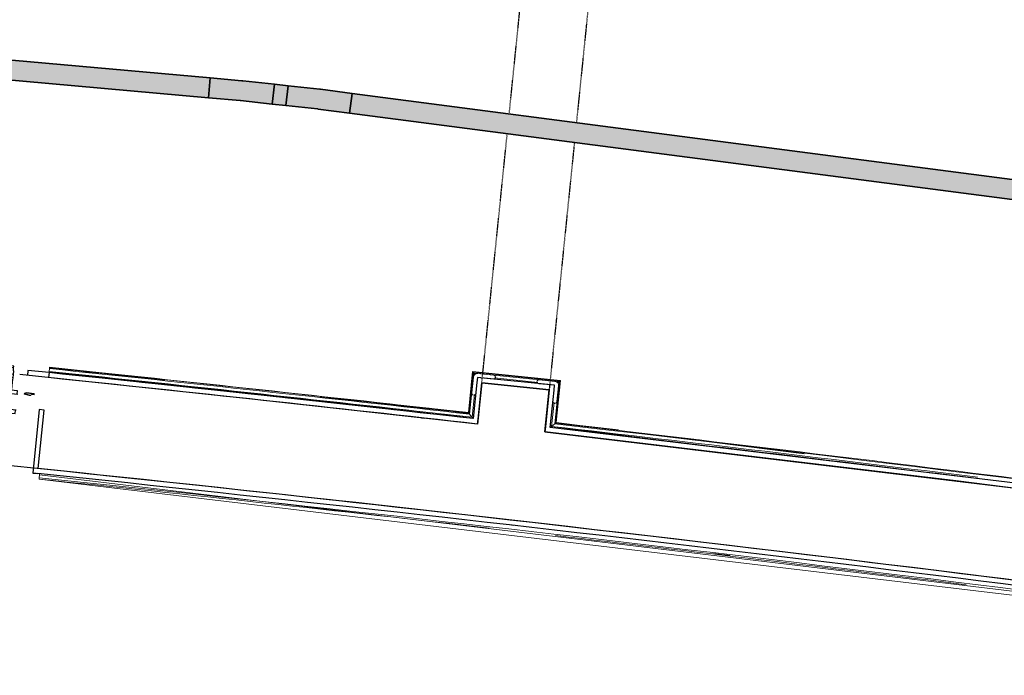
# Model space of a CAD drawing. Header units: millimetres. Extents: x 1909 to 61055, y -36590 to 14615.
# Tile 17 of 42: x 32303 to 34776, y -24110 to -22464. Entities that reach past the tile are written whole.
import ezdxf

# ---------------------------------------------------------------- set-up
doc = ezdxf.new("R2010")
doc.units = ezdxf.units.MM
doc.linetypes.add('Tiret', pattern=[2.5, 1.25, -1.25])
doc.linetypes.add('Tiret_2_', pattern=[2.5, 1.25, -1.25])
for name, color, linetype, lineweight in [('A-DETL-GENF', 7, 'Continuous', 18), ('A-DOOR', 7, 'Continuous', 25), ('A-FLOR', 7, 'Continuous', 25), ('A-FLOR-HRAL', 7, 'Continuous', 18), ('A-WALL', 7, 'Continuous', 25), ('CDC ELE', 7, 'Continuous', 18), ('I-WALL', 7, 'Continuous', 25), ('Q-SPCQ', 7, 'Continuous', 18)]:
    doc.layers.add(name, color=color, linetype=linetype, lineweight=lineweight)
doc.layers.add('A-DOOR-HDLN', color=5, linetype='Tiret', lineweight=25, true_color=0x0000ff)

# ---------------------------------------------------------------- blocks, each defined once
blk = doc.blocks.new('PRT_SIMPLE_HUI_58x68x48 - PRT_BOIS_1V_930x2040x40-V3-2021_015_1111_DCE_1_50_N0 FINI_SSI_CDC')
at = {"layer": 'A-DETL-GENF', "lineweight": 25}
h = blk.add_hatch(color=256, dxfattribs=at)
h.paths.add_polyline_path([(-500.5, 14.5), (-500.4, 13.2), (-495.8, 13.2), (-485.1, 11.7), (-483.8, 9.7), (-483.8, 12.8), (-496.2, 14.5)])
h.paths.add_polyline_path([(-508.5, 11.5), (-508.5, 8), (-488.5, 8), (-483.8, 9.7), (-485.1, 10.6), (-488.7, 9.3), (-505.2, 9.3), (-505.2, 10.2), (-502, 10.6), (-502, 11.5), (-505.5, 11.5)])
h = blk.add_hatch(color=256, dxfattribs=at)
h.paths.add_polyline_path([(426, 14.5), (413.8, 12.8), (414.4, 10.5), (415.3, 11.7), (430.1, 13.2), (430.5, 13.6), (430, 14.5)])
h.paths.add_polyline_path([(415.1, 10.6), (413.8, 9.7), (418.9, 8), (438.5, 8), (438.5, 11.5), (432, 11.5), (432.1, 10.2), (435.2, 10.2), (435.2, 9.3), (418.4, 9.4), (415.2, 10.6)])
at = {"layer": 'A-DETL-GENF'}
for p, q in [((-508.5, 11.5), (-502, 11.5)), ((-508.5, 8), (-508.5, 11.5)), ((-488.5, 8), (-508.5, 8)), ((-505.2, 10.2), (-505.2, 9.3)), ((-502, 10.2), (-505.2, 10.2)), ((-505.2, 9.3), (-488.7, 9.3)), ((-502, 11.5), (-502, 10.2)), ((-500.5, 14.5), (-496, 14.5)), ((-500.5, 13.2), (-500.5, 14.5)), ((-496.1, 13.2), (-500.5, 13.2)), ((-485.1, 11.7), (-496.1, 13.2)), ((-496, 14.5), (-483.8, 12.8)), ((-488.7, 9.3), (-485.1, 10.6)), ((-483.8, 9.7), (-488.5, 8)), ((-485.1, 10.6), (-485.1, 11.7)), ((-483.8, 12.8), (-483.8, 9.7)), ((413.8, 12.8), (426, 14.5)), ((413.8, 9.7), (413.8, 12.8)), ((418.5, 8), (413.8, 9.7)), ((426.1, 13.2), (415.1, 11.7)), ((415.1, 11.7), (415.1, 10.6)), ((415.1, 10.6), (418.7, 9.3)), ((438.5, 8), (418.5, 8)), ((418.7, 9.3), (435.2, 9.3)), ((426, 14.5), (430.5, 14.5)), ((430.5, 13.2), (426.1, 13.2)), ((430.5, 14.5), (430.5, 13.2)), ((432, 11.5), (438.5, 11.5)), ((432, 10.2), (432, 11.5)), ((435.2, 10.2), (432, 10.2)), ((435.2, 9.3), (435.2, 10.2)), ((438.5, 11.5), (438.5, 8))]:
    blk.add_line(p, q, dxfattribs=at)
at = {"layer": 'A-DOOR'}
for p, q in [((417, 54.5), (417, 977.5)), ((-427.1, 124), (-450.6, 124)), ((-450.6, 124), (-450.6, 123.5)), ((-319.6, 124), (-427.1, 124)), ((-427.1, 124), (-427.1, 123.5)), ((-427.1, 123.5), (-427.1, 124)), ((-319.6, 123.5), (-319.6, 124)), ((-450.6, 123.5), (-450.6, 119.4)), ((-427.1, 123.5), (-450.6, 123.5)), ((-450.6, 119.4), (-450.6, 112.3)), ((-427.1, 119.4), (-450.6, 119.4)), ((-450.6, 103), (-450.6, 112.3)), ((-450.6, 94.6), (-450.6, 103)), ((-427.1, 103), (-450.6, 103)), ((-427.1, 123.5), (-427.1, 119.4)), ((-319.6, 123.5), (-427.1, 123.5)), ((-427.1, 119.4), (-427.1, 123.5)), ((-427.1, 119.4), (-427.1, 112.3)), ((-319.6, 119.4), (-427.1, 119.4)), ((-427.1, 112.3), (-427.1, 119.4)), ((-427.1, 103), (-427.1, 112.3)), ((-427.1, 112.3), (-427.1, 103)), ((-427.1, 101.8), (-427.1, 103)), ((-319.6, 103), (-427.1, 103)), ((-427.1, 103), (-427.1, 94.6)), ((-427.1, 101.8), (-319.6, 101.8)), ((-319.6, 119.4), (-319.6, 123.5)), ((-319.6, 112.3), (-319.6, 119.4)), ((-319.6, 112.3), (-319.6, 103)), ((-319.6, 103), (-319.6, 101.8)), ((-450.6, 84.2), (-450.6, 94.6)), ((-427.1, 94.6), (-450.6, 94.6)), ((-450.6, 73.4), (-450.6, 84.2)), ((-427.1, 84.2), (-450.6, 84.2)), ((-427.1, 94.6), (-427.1, 84.2)), ((-427.1, 84.2), (-427.1, 73.4)), ((-467.4, 54.5), (430.5, 54.5)), ((-465.6, 63.5), (-465.6, 54.5)), ((-413.4, 63.5), (-465.6, 63.5)), ((-450.6, 65), (-450.6, 73.4)), ((-450.6, 73.4), (-427.1, 73.4)), ((-450.6, 65), (-450.6, 64)), ((-450.6, 64), (-427.1, 64)), ((-427.1, 73.4), (-427.1, 65)), ((-427.1, 64), (-427.1, 65)), ((-413.4, 54.5), (-413.4, 63.5)), ((430.5, 54.5), (430.5, 14.5)), ((426, 14.5), (-467.4, 14.5)), ((-465.6, 14.5), (-465.6, 5.5)), ((-465.6, 5.5), (-413.4, 5.5)), ((-427.1, 5), (-450.6, 5)), ((-450.6, 5), (-450.6, 4)), ((-450.6, -4.4), (-450.6, 4)), ((-427.1, 4), (-427.1, 5)), ((-427.1, 4), (-427.1, -4.4)), ((-413.4, 5.5), (-413.4, 14.5)), ((-450.6, -15.2), (-450.6, -4.4)), ((-427.1, -4.4), (-450.6, -4.4)), ((-450.6, -25.6), (-450.6, -15.2)), ((-450.6, -15.2), (-427.1, -15.2)), ((-427.1, -4.4), (-427.1, -15.2)), ((-427.1, -15.2), (-427.1, -25.6)), ((-450.6, -34), (-450.6, -25.6)), ((-450.6, -25.6), (-427.1, -25.6)), ((-450.6, -43.3), (-450.6, -34)), ((-450.6, -34), (-427.1, -34)), ((-450.6, -43.3), (-450.6, -50.4)), ((-427.1, -25.6), (-427.1, -34)), ((-427.1, -34), (-427.1, -32.8)), ((-319.6, -32.8), (-427.1, -32.8)), ((-427.1, -43.3), (-427.1, -34)), ((-427.1, -34), (-319.6, -34)), ((-427.1, -34), (-427.1, -43.3)), ((-427.1, -43.3), (-427.1, -50.4)), ((-427.1, -50.4), (-427.1, -43.3)), ((-319.6, -32.8), (-319.6, -34)), ((-319.6, -34), (-319.6, -43.3)), ((-319.6, -50.4), (-319.6, -43.3)), ((-450.6, -50.4), (-450.6, -54.5)), ((-450.6, -50.4), (-427.1, -50.4)), ((-450.6, -54.5), (-450.6, -55)), ((-450.6, -54.5), (-427.1, -54.5)), ((-450.6, -55), (-427.1, -55)), ((-427.1, -50.4), (-427.1, -54.5)), ((-427.1, -50.4), (-319.6, -50.4)), ((-427.1, -54.5), (-427.1, -50.4)), ((-427.1, -54.5), (-427.1, -55)), ((-427.1, -54.5), (-319.6, -54.5)), ((-427.1, -55), (-427.1, -54.5)), ((-427.1, -55), (-319.6, -55)), ((-319.6, -54.5), (-319.6, -50.4)), ((-319.6, -55), (-319.6, -54.5))]:
    blk.add_line(p, q, dxfattribs=at)
for radius, start, end in [(9.12, 155.8208, 180), (9.12, 180, 204.1792), (7.5, 360, 180), (7.5, 120, 180), (7.5, 180, 360), (7.5, 195, 225), (9.12, 111.9887, 120), (9.12, 240, 248.0113), (7.5, 242.8781, 300), (7.5, 0, 90), (9.12, 291.9887, 300), (7.5, 330, 0), (9.12, 335.8208, 0)]:
    blk.add_arc((429, 65.5), radius, start, end, dxfattribs=at)
at = {"layer": 'Q-SPCQ'}
for p, q in [((430.5, 54.5), (403.5, 54.5)), ((430.5, 40.5), (430.5, 54.5))]:
    blk.add_line(p, q, dxfattribs=at)
blk = doc.blocks.new('Garde-corps - Garde-corps-508898-2021_015_1111_DCE_1_50_N0 FINI_SSI_CDC')
at = {"layer": 'A-FLOR-HRAL'}
for p, q in [((-7281.6, -23347.3), (-7281.9, -23350.2)), ((-7280.9, -23340.2), (-7281.6, -23347.3)), ((-6219.3, -23462.4), (-7281.6, -23347.3)), ((-7280.7, -23338.4), (-7280.9, -23340.2)), ((-7280.7, -23338.4), (-7280.5, -23336.8)), ((-6228.7, -23450.7), (-7280.5, -23336.8)), ((-6218.1, -23347.5), (-6228.7, -23450.7)), ((-5997.2, -23370.1), (-6218.1, -23347.5)), ((-6216.7, -23349.3), (-6227.2, -23452.6)), ((-6215.1, -23351.2), (-6225.6, -23454.5)), ((-5999, -23371.5), (-6216.7, -23349.3)), ((-6001, -23373.1), (-6215.1, -23351.2)), ((-6215.1, -23351.2), (-6212.4, -23354.6)), ((-6054.5, -23374.8), (-6163, -23363.7)), ((-6009.8, -23477.3), (-5999, -23371.5)), ((-6008, -23475.8), (-5997.2, -23370.1)), ((-6011.7, -23478.8), (-6001, -23373.1)), ((-6001, -23373.1), (-6004.3, -23375.8)), ((-6213.4, -23404.8), (-6219.3, -23462.4)), ((-6019.5, -23485.1), (-6013.4, -23425.2)), ((-5496.1, -23550.9), (-6019.5, -23485.1)), ((-5385.4, -23554.2), (-6008, -23475.8)), ((-5851.6, -23493.9), (-6008, -23475.9))]:
    blk.add_line(p, q, dxfattribs=at)
at = {"layer": 'A-FLOR-HRAL', "flags": 128}
for points in [[(-6225.6, -23454.5), (-6222.4, -23458.4), (-6219.3, -23462.4)], [(-6019.5, -23485.1), (-6019.7, -23485.2), (-6020, -23485.5), (-6020.4, -23485.8), (-6021, -23486.3), (-6021.6, -23486.8), (-6022.2, -23487.2), (-6022.8, -23487.8)], [(-6011.7, -23478.8), (-6015.6, -23482), (-6019.5, -23485.1)], [(-6008, -23475.8), (-6008, -23475.9), (-6008.1, -23475.9), (-6008.3, -23476.1), (-6008.5, -23476.2), (-6008.7, -23476.4), (-6008.9, -23476.6), (-6009.2, -23476.8), (-6009.4, -23477), (-6009.6, -23477.1), (-6009.8, -23477.3)]]:
    blk.add_lwpolyline(points, dxfattribs=at)
at = {"layer": 'A-FLOR-HRAL'}
for radius, start, end in [(117999.2, 83.555377, 84.07424), (118006.4, 83.558874, 84.07424), (118008.1, 83.932717, 84.07424), (118009.7, 83.560532, 84.07424), (117996.2, 83.553904, 84.07424), (118008.1, 83.559729, 83.742547), (117996.2, 82.935855, 83.459211), (117999.2, 82.934415, 83.457772), (118006.4, 79.92167, 83.454356), (118008.1, 82.322783, 83.453521)]:
    blk.add_arc((-19463.8, -140716), radius, start, end, dxfattribs=at)
for points, knots in [([(-6218.1, -23347.5), (-6218.1, -23347.5), (-6218.1, -23347.6), (-6218, -23347.7), (-6217.9, -23347.9), (-6217.7, -23348), (-6217.6, -23348.2), (-6217.4, -23348.4), (-6217.3, -23348.5), (-6217.2, -23348.6), (-6217.1, -23348.8), (-6217, -23348.9), (-6216.9, -23349), (-6216.8, -23349.2), (-6216.7, -23349.3), (-6216.7, -23349.3)], [0.1, 0.1, 0.1, 0.1, 0.2, 0.3, 0.4, 0.475, 0.55, 0.6, 0.65, 0.7, 0.75, 0.8, 0.85, 0.9, 1, 1, 1, 1]), ([(-5997.2, -23370.1), (-5997.2, -23370.1), (-5997.3, -23370.1), (-5997.4, -23370.2), (-5997.6, -23370.3), (-5997.8, -23370.5), (-5997.9, -23370.6), (-5998.1, -23370.7), (-5998.2, -23370.8), (-5998.3, -23371), (-5998.5, -23371.1), (-5998.6, -23371.2), (-5998.7, -23371.3), (-5998.9, -23371.4), (-5999, -23371.5), (-5999, -23371.5)], [0.1, 0.1, 0.1, 0.1, 0.2, 0.3, 0.4, 0.475, 0.55, 0.6, 0.65, 0.7, 0.75, 0.8, 0.85, 0.9, 1, 1, 1, 1]), ([(-6228.7, -23450.7), (-6228.6, -23450.7), (-6228.6, -23450.8), (-6228.6, -23450.9), (-6228.5, -23451), (-6228.4, -23451.1), (-6228.2, -23451.3), (-6228.1, -23451.4), (-6227.9, -23451.7), (-6227.7, -23451.9), (-6227.6, -23452.1), (-6227.4, -23452.3), (-6227.3, -23452.5), (-6227.2, -23452.6)], [0.075, 0.075, 0.075, 0.075, 0.15, 0.2125, 0.275, 0.35, 0.425, 0.5, 0.6, 0.7, 0.775, 0.85, 1, 1, 1, 1]), ([(-6219.3, -23462.4), (-6219.3, -23462.4), (-6219.3, -23462.4), (-6219.2, -23462.5), (-6219.2, -23462.5), (-6219.1, -23462.6), (-6219.1, -23462.6), (-6219, -23462.7), (-6218.9, -23462.8), (-6218.8, -23462.9), (-6218.7, -23463), (-6218.6, -23463.2), (-6218.5, -23463.3), (-6218.4, -23463.4), (-6218.3, -23463.6), (-6218.2, -23463.7), (-6218.1, -23463.8), (-6218, -23464), (-6217.8, -23464.2), (-6217.5, -23464.5), (-6217.1, -23465.1), (-6216.8, -23465.5), (-6216.6, -23465.7)], [0, 0, 0, 0, 0.071429, 0.107143, 0.142857, 0.178571, 0.214286, 0.25, 0.285714, 0.321429, 0.357143, 0.392857, 0.428571, 0.464286, 0.5, 0.535714, 0.571429, 0.607143, 0.642857, 0.714286, 0.857143, 1, 1, 1, 1])]:
    blk.add_open_spline(points, degree=3, knots=knots, dxfattribs=at)
blk = doc.blocks.new('Garde-corps - Garde-corps-510088-2021_015_1111_DCE_1_50_N0 FINI_SSI_CDC')
at = {"layer": 'A-FLOR-HRAL'}
for p, q in [((-7307.1, -23617.6), (-7307, -23615.9)), ((-7307.1, -23617.6), (-3718.7, -24045.9)), ((-7306.8, -23614.2), (-7307, -23615.9)), ((-7306.1, -23607.1), (-7306.8, -23614.2)), ((-7305.8, -23604.1), (-7306.1, -23607.1)), ((-7306.1, -23607.1), (-3706.9, -24036.9)), ((-5612.6, -23804.3), (-5571.3, -23809.2))]:
    blk.add_line(p, q, dxfattribs=at)
for radius, start, end in [(117727.7, 83.519393, 84.07301), (117731.1, 82.312464, 84.07301), (117727.7, 82.932044, 83.437677)]:
    blk.add_arc((-19463.8, -140716), radius, start, end, dxfattribs=at)
blk = doc.blocks.new('1010_PROTECTION  D_ANGLE - 1010_PROTECTION  D_ANGLE-540501-2021_015_1111_DCE_1_50_N0 FINI_SSI_CDC')
at = {"layer": 'Q-SPCQ'}
for p, q in [((40, 10), (0, 10)), ((0, -40), (0, 0)), ((0, 0), (40, 0)), ((-10, 0), (-10, -40))]:
    blk.add_line(p, q, dxfattribs=at)
for centre, radius, start, end in [((0, 0), 10, 90, 180), ((40, 5), 5, 270, 90), ((-5, -40), 5, 180, 0)]:
    blk.add_arc(centre, radius, start, end, dxfattribs=at)
blk = doc.blocks.new('1010_PROTECTION  D_ANGLE - 1010_PROTECTION  D_ANGLE-534363-2021_015_1111_DCE_1_50_N0 FINI_SSI_CDC')
at = {"layer": 'Q-SPCQ'}
for p, q in [((-10, 40), (-10, 0)), ((0, 0), (0, 40)), ((40, 0), (0, 0)), ((0, -10), (40, -10))]:
    blk.add_line(p, q, dxfattribs=at)
for centre, radius, start, end in [((-5, 40), 5, 360, 180), ((0, 0), 10, 180, 270), ((40, -5), 5, 270, 90)]:
    blk.add_arc(centre, radius, start, end, dxfattribs=at)
blk = doc.blocks.new('B02_ARC_rvt-1-2021_015_1111_DCE_1_50_N0 FINI_SSI_CDC')
at = {"layer": 'A-FLOR'}
for p, q in [((-7335, -23344.7), (-7336.3, -23357.2)), ((-7281.9, -23350.2), (-7335, -23344.7)), ((-6781.6, -23403.2), (-6949.2, -23385.2)), ((-6762.9, -23405.3), (-6768.7, -23404.6)), ((-6346.8, -23463.6), (-6339.4, -23464.5)), ((-6260.4, -23473.3), (-6259.1, -23473.5)), ((-7322.7, -23602.4), (-7310.3, -23603.7)), ((-7305.8, -23604.1), (-7322.7, -23602.4)), ((-6114.8, -23733.9), (-6120.1, -23733.3))]:
    blk.add_line(p, q, dxfattribs=at)
at = {"layer": 'A-WALL'}
for p, q in [((-7281.9, -23350.2), (-7283.2, -23362.7)), ((-6206, -23362.3), (-6207.3, -23374.8)), ((-6012.1, -23382.1), (-6206, -23362.3)), ((-6207.3, -23374.8), (-6216.6, -23465.7)), ((-6204.2, -23467.1), (-6194.9, -23376.1)), ((-6194.9, -23376.1), (-6025.8, -23393.3)), ((-6025.8, -23393.3), (-6035.2, -23486.3)), ((-6022.8, -23487.8), (-6013.3, -23394.6)), ((-6013.3, -23394.6), (-6012.1, -23382.1)), ((-7306.9, -23443.2), (-7322.7, -23602.3)), ((-7309, -23591.2), (-7294.4, -23444.5)), ((-7294.4, -23444.5), (-7306.9, -23443.2)), ((-6205.4, -23479.5), (-6204.2, -23467.1)), ((-6035.2, -23486.3), (-6036.5, -23498.8)), ((-7322.7, -23602.3), (-7310.2, -23603.5))]:
    blk.add_line(p, q, dxfattribs=at)
at = {"layer": 'A-WALL', "flags": 128}
for points in [[(-6216.6, -23465.7), (-6749.1, -23406.8), (-7281.9, -23350.2)], [(1174.9, -24538.7), (-20, -24332.8), (-1217, -24139.1), (-2415.9, -23957.8), (-3616.5, -23788.7), (-4818.9, -23632.1), (-6022.8, -23487.8)], [(-6036.5, -23498.8), (-4832.7, -23642.9), (-3630.5, -23799.5), (-2429.9, -23968.3), (-1231.2, -24149.5), (-34.3, -24343), (1160.5, -24548.8)]]:
    blk.add_lwpolyline(points, dxfattribs=at)
at = {"layer": 'A-WALL'}
for radius, start, end in [(117983.7, 83.547768, 84.074214), (117753.7, 82.307532, 84.07524), (117741.2, 82.307532, 84.075214)]:
    blk.add_arc((-19463.8, -140716), radius, start, end, dxfattribs=at)
at = {"layer": 'A-DOOR', "lineweight": 18, "rotation": 174.3196245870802}
blk.add_blockref('PRT_SIMPLE_HUI_58x68x48 - PRT_BOIS_1V_930x2040x40-V3-2021_015_1111_DCE_1_50_N0 FINI_SSI_CDC', (-7824.3, -23344), dxfattribs=at)
at = {"layer": 'A-FLOR-HRAL', "lineweight": 18}
for name in ['Garde-corps - Garde-corps-508898-2021_015_1111_DCE_1_50_N0 FINI_SSI_CDC', 'Garde-corps - Garde-corps-510088-2021_015_1111_DCE_1_50_N0 FINI_SSI_CDC']:
    blk.add_blockref(name, (0, 0), dxfattribs=at)
at = {"layer": 'Q-SPCQ', "lineweight": 18}
for name, p, rotation in [('1010_PROTECTION  D_ANGLE - 1010_PROTECTION  D_ANGLE-534363-2021_015_1111_DCE_1_50_N0 FINI_SSI_CDC', (-6206, -23362.3), 264.1756231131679), ('1010_PROTECTION  D_ANGLE - 1010_PROTECTION  D_ANGLE-540501-2021_015_1111_DCE_1_50_N0 FINI_SSI_CDC', (-6012.1, -23382.1), 264.1756231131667)]:
    blk.add_blockref(name, p, dxfattribs=dict(at, rotation=rotation))
blk = doc.blocks.new('Ouverture en rectangle - Ouverture en rectangle _150x207_-3507346-2021_015_1111_DCE_1_50_N0 FINI_SSI_CDC')
at = {"layer": 'A-DOOR-HDLN', "linetype": 'Tiret_2_'}
for p, q in [((-750, 85), (75.4, 85)), ((125.5, 85), (750, 85)), ((70.8, -85), (-750, -85)), ((750, -85), (120.8, -85))]:
    blk.add_line(p, q, dxfattribs=at)
blk = doc.blocks.new('B02_DC_STR_rvt-1-2021_015_1111_DCE_1_50_N0 FINI_SSI_CDC')
at = {"layer": 'A-WALL', "flags": 128}
for points in [[(-6205.4, -23479.5), (-6780.4, -23415.9), (-7355.7, -23355.2)], [(1160.5, -24548.8), (136.5, -24371.7), (-889, -24203.6), (-1915.9, -24044.5), (-2944.2, -23894.5), (-3973.8, -23753.5), (-5004.6, -23621.6), (-6036.5, -23498.8)]]:
    blk.add_lwpolyline(points, dxfattribs=at)
at = {"layer": 'A-WALL'}
blk.add_arc((-19463.8, -140716), 117753.7, 79.933278, 84.1092, dxfattribs=at)
at = {"layer": 'I-WALL'}
for p, q in [((-6194.9, -23376.1), (-6205.4, -23479.5)), ((-6025.8, -23393.3), (-6194.9, -23376.1)), ((-6036.5, -23498.8), (-6025.8, -23393.3))]:
    blk.add_line(p, q, dxfattribs=at)
at = {"layer": 'A-DOOR', "color": 5, "lineweight": 25, "true_color": 0x0000ff, "rotation": 264.1756231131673}
blk.add_blockref('Ouverture en rectangle - Ouverture en rectangle _150x207_-3507346-2021_015_1111_DCE_1_50_N0 FINI_SSI_CDC', (-6034.2, -22638.5), dxfattribs=at)
blk = doc.blocks.new('Chemin de câbles - Courbure - Standard-6284838-2021_015_1111_DCE_1_50_N0 FINI_SSI_CDC')
at = {"layer": 'CDC ELE', "lineweight": 35, "true_color": 0xff0000}
blk.add_hatch(color=1, dxfattribs=at).paths.add_polyline_path([(-80.8, 25), (-80.8, -25), (6.8, -24.9), (81.3, -23.2), (80.3, 26.7), (-7.3, 25)])
at = {"layer": 'CDC ELE', "color": 8, "lineweight": 35, "true_color": 0x808080}
for p, q in [((-80.8, -25), (-80.8, 25)), ((-80.8, 25), (-0.8, 25)), ((80.3, 26.7), (0.3, 25)), ((81.3, -23.2), (80.3, 26.7)), ((1.4, -25), (81.3, -23.2)), ((-0.8, -25), (-80.8, -25))]:
    blk.add_line(p, q, dxfattribs=at)
for radius in [50, 100]:
    blk.add_arc((-0.8, 75), radius, 270, 271.2382, dxfattribs=at)
blk = doc.blocks.new('Chemin de câbles - Courbure - Standard-6284834-2021_015_1111_DCE_1_50_N0 FINI_SSI_CDC')
at = {"layer": 'CDC ELE', "lineweight": 35, "true_color": 0xff0000}
blk.add_hatch(color=1, dxfattribs=at).paths.add_polyline_path([(-80.7, 25), (-80.7, -25), (5.6, -24.9), (81.2, -23.5), (80.2, 26.5), (-6.1, 25)])
at = {"layer": 'CDC ELE', "color": 8, "lineweight": 35, "true_color": 0x808080}
for p, q in [((-80.7, -25), (-80.7, 25)), ((-80.7, 25), (-0.7, 25)), ((80.2, 26.5), (0.2, 25)), ((81.2, -23.5), (80.2, 26.5)), ((1.2, -25), (81.2, -23.5)), ((-0.7, -25), (-80.7, -25))]:
    blk.add_line(p, q, dxfattribs=at)
for radius in [50, 100]:
    blk.add_arc((-0.7, 75), radius, 270, 271.087, dxfattribs=at)
blk = doc.blocks.new('B02_SSI_rvt-1-2021_015_1111_DCE_1_50_N0 FINI_SSI_CDC')
at = {"layer": 'CDC ELE', "lineweight": 5, "true_color": 0xff0000}
for points in [[(-6881.6, -22659.8), (-6877.2, -22610), (-8756.8, -22442.3), (-8761.2, -22492.1), (-7104.1, -22640)], [(-6686.9, -22679.4), (-6681.5, -22629.7), (-6716, -22626), (-6721.4, -22675.7)], [(-2387.5, -23237.9), (-2381, -23188.3), (-6520.5, -22648.9), (-6526.9, -22698.5), (-3017, -23155.9)]]:
    blk.add_hatch(color=1, dxfattribs=at).paths.add_polyline_path(points)
at = {"layer": 'CDC ELE', "color": 8, "lineweight": 35, "true_color": 0x808080}
for p, q in [((-8756.8, -22442.3), (-6877.2, -22610)), ((-8761.2, -22492.1), (-6881.6, -22659.8)), ((-6877.2, -22610), (-6881.6, -22659.8)), ((-6721.4, -22675.7), (-6716, -22626)), ((-6716, -22626), (-6681.5, -22629.7)), ((-6681.5, -22629.7), (-6686.9, -22679.4)), ((-6526.9, -22698.5), (-6520.5, -22648.9)), ((-6520.5, -22648.9), (-2381, -23188.3)), ((-6721.4, -22675.7), (-6686.9, -22679.4)), ((-6526.9, -22698.5), (-2387.5, -23237.9))]:
    blk.add_line(p, q, dxfattribs=at)
for name, p, rotation in [('Chemin de câbles - Courbure - Standard-6284834-2021_015_1111_DCE_1_50_N0 FINI_SSI_CDC', (-6799, -22642.1), 173.8142942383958), ('Chemin de câbles - Courbure - Standard-6284838-2021_015_1111_DCE_1_50_N0 FINI_SSI_CDC', (-6603.8, -22663.3), 172.5760484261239)]:
    blk.add_blockref(name, p, dxfattribs=dict(at, rotation=rotation))

msp = doc.modelspace()

# ---------------------------------------------------------------- block references
at = {"lineweight": 5}
for name in ['B02_DC_STR_rvt-1-2021_015_1111_DCE_1_50_N0 FINI_SSI_CDC', 'B02_ARC_rvt-1-2021_015_1111_DCE_1_50_N0 FINI_SSI_CDC', 'B02_SSI_rvt-1-2021_015_1111_DCE_1_50_N0 FINI_SSI_CDC']:
    msp.add_blockref(name, (39658.7, 0), dxfattribs=at)

doc.saveas('drawing.dxf')
